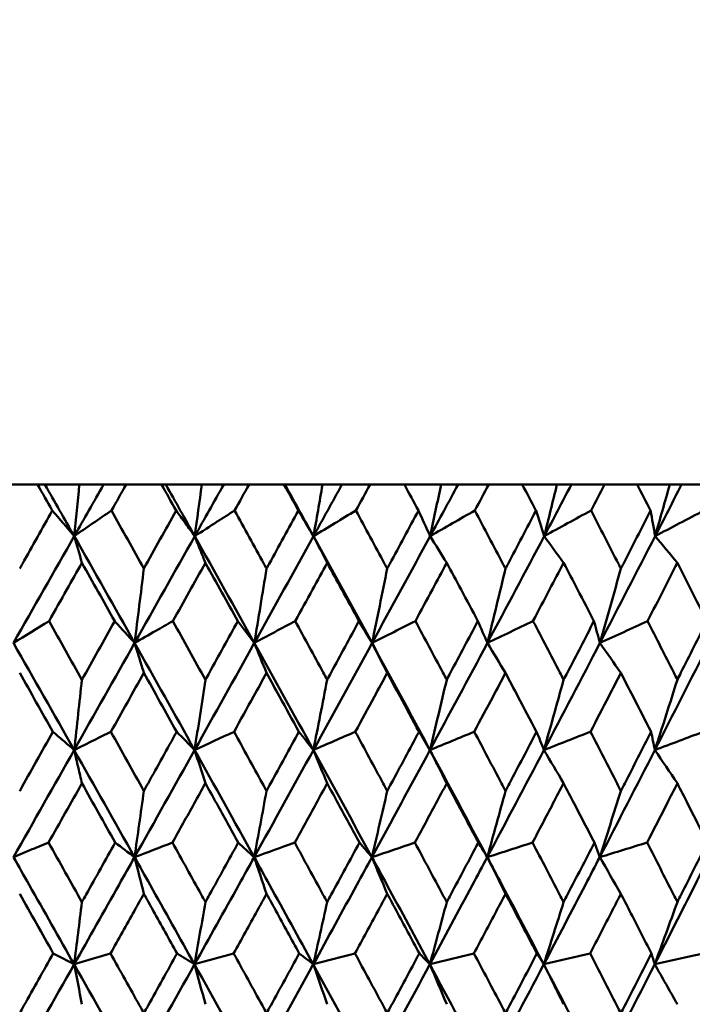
# Model space of a CAD drawing. Header units: millimetres. Extents: x 123 to 2417, y 726 to 3130.
# Tile 171 of 244: x 1428.55 to 1435.27, y 811.12 to 820.96. Entities that reach past the tile are written whole.
import ezdxf

# ---------------------------------------------------------------- set-up
doc = ezdxf.new("R2010")
doc.units = ezdxf.units.MM
doc.header["$LTSCALE"] = 12
doc.layers.add('Widoczne (ISO)', color=7, linetype='Continuous', lineweight=50)

msp = doc.modelspace()

# ---------------------------------------------------------------- linework, layer by layer
at = {"layer": 'Widoczne (ISO)'}
for p, q in [((1428.724, 816.3166), (1428.3662, 816.3166)), ((1428.724, 816.3166), (1428.7981, 816.3166)), ((1428.7981, 816.3166), (1429.1412, 816.3166)), ((1429.1412, 816.3166), (1429.3834, 816.3166)), ((1429.3834, 816.3166), (1429.6089, 816.3166)), ((1429.9631, 816.3166), (1429.6089, 816.3166)), ((1429.9631, 816.3166), (1430.0056, 816.3166)), ((1430.0056, 816.3166), (1430.3651, 816.3166)), ((1430.3651, 816.3166), (1430.584, 816.3166)), ((1430.584, 816.3166), (1430.8375, 816.3166)), ((1431.1868, 816.3166), (1430.8375, 816.3166)), ((1431.1868, 816.3166), (1431.1974, 816.3166)), ((1431.1974, 816.3166), (1431.5719, 816.3166)), ((1431.5719, 816.3166), (1431.7665, 816.3166)), ((1431.7665, 816.3166), (1432.0471, 816.3166)), ((1432.3901, 816.3166), (1432.0471, 816.3166)), ((1432.3901, 816.3166), (1432.7569, 816.3166)), ((1432.7569, 816.3166), (1432.9265, 816.3166)), ((1432.9265, 816.3166), (1433.2331, 816.3166)), ((1433.5684, 816.3166), (1433.2331, 816.3166)), ((1433.5684, 816.3166), (1433.9153, 816.3166)), ((1433.9153, 816.3166), (1434.0593, 816.3166)), ((1434.0593, 816.3166), (1434.3906, 816.3166)), ((1434.7169, 816.3166), (1434.3906, 816.3166)), ((1434.7169, 816.3166), (1435.0427, 816.3166)), ((1435.0427, 816.3166), (1435.1605, 816.3166)), ((1435.1605, 816.3166), (1435.5152, 816.3166))]:
    msp.add_line(p, q, dxfattribs=at)
msp.add_circle((1426.0385, 776.3166), 50, dxfattribs=at)
for points, knots in [([(1428.8711, 816.0573), (1428.8708, 816.0578), (1428.8705, 816.0584), (1428.8215, 816.1448), (1428.7728, 816.2307), (1428.724, 816.3166)], [0.02951568, 0.02951568, 0.02951568, 0.02951568, 0.02969929, 0.02969929, 0.05939589, 0.05939589, 0.05939589, 0.05939589]), ([(1429.6089, 816.3166), (1429.5604, 816.2307), (1429.512, 816.1448), (1429.4632, 816.0584), (1429.4629, 816.0578), (1429.4626, 816.0573)], [0, 0, 0, 0, 0.02969567, 0.02969567, 0.02988021, 0.02988021, 0.02988021, 0.02988021]), ([(1431.3302, 816.0573), (1431.3299, 816.0578), (1431.3296, 816.0584), (1431.2819, 816.1448), (1431.2344, 816.2307), (1431.1868, 816.3166)], [0.02951568, 0.02951568, 0.02951568, 0.02951568, 0.02969929, 0.02969929, 0.05939589, 0.05939589, 0.05939589, 0.05939589]), ([(1432.0471, 816.3166), (1432.0002, 816.2307), (1431.9532, 816.1448), (1431.9059, 816.0584), (1431.9056, 816.0578), (1431.9053, 816.0573)], [0, 0, 0, 0, 0.02969567, 0.02969567, 0.02988021, 0.02988021, 0.02988021, 0.02988021]), ([(1432.5308, 816.0573), (1432.5305, 816.0578), (1432.5302, 816.0584), (1432.4834, 816.1448), (1432.4368, 816.2307), (1432.3901, 816.3166)], [0.02951568, 0.02951568, 0.02951568, 0.02951568, 0.02969929, 0.02969929, 0.05939589, 0.05939589, 0.05939589, 0.05939589]), ([(1433.2331, 816.3166), (1433.1871, 816.2307), (1433.1412, 816.1448), (1433.0949, 816.0584), (1433.0946, 816.0578), (1433.0943, 816.0573)], [0, 0, 0, 0, 0.02969567, 0.02969567, 0.02988021, 0.02988021, 0.02988021, 0.02988021]), ([(1433.7058, 816.0573), (1433.7055, 816.0578), (1433.7052, 816.0584), (1433.6595, 816.1448), (1433.614, 816.2307), (1433.5684, 816.3166)], [0.02951568, 0.02951568, 0.02951568, 0.02951568, 0.02969929, 0.02969929, 0.05939589, 0.05939589, 0.05939589, 0.05939589]), ([(1434.3906, 816.3166), (1434.3459, 816.2307), (1434.3011, 816.1448), (1434.256, 816.0584), (1434.2557, 816.0578), (1434.2554, 816.0573)], [0, 0, 0, 0, 0.02969567, 0.02969567, 0.02988021, 0.02988021, 0.02988021, 0.02988021]), ([(1434.8505, 816.0573), (1434.8502, 816.0578), (1434.85, 816.0584), (1434.8055, 816.1448), (1434.7613, 816.2307), (1434.7169, 816.3166)], [0.02951568, 0.02951568, 0.02951568, 0.02951568, 0.02969929, 0.02969929, 0.05939589, 0.05939589, 0.05939589, 0.05939589]), ([(1428.5452, 815.4763), (1428.5543, 815.4925), (1428.5634, 815.5087), (1428.6721, 815.7024), (1428.7717, 815.8799), (1428.8711, 816.0573)], [0.0853813, 0.0853813, 0.0853813, 0.0853813, 0.09097809, 0.09097809, 0.15214536, 0.15214536, 0.15214536, 0.15214536]), ([(1430.2949, 815.8011), (1430.2637, 815.8441), (1430.2325, 815.8871), (1430.1704, 815.9725), (1430.1395, 816.0149), (1430.1087, 816.0573)], [-0.06289134, -0.06289134, -0.06289134, -0.06289134, -0.03140156, -0.03140156, -0.00032176, -0.00032176, -0.00032176, -0.00032176]), ([(1430.2949, 815.8011), (1430.37, 815.8494), (1430.445, 815.8977), (1430.5778, 815.9831), (1430.6355, 816.0202), (1430.6931, 816.0573)], [-0.07066517, -0.07066517, -0.07066517, -0.07066517, -0.03527183, -0.03527183, -0.00809562, -0.00809562, -0.00809562, -0.00809562]), ([(1430.6931, 816.0573), (1430.7908, 815.88), (1430.8882, 815.7026), (1430.9944, 815.509), (1431.0034, 815.4926), (1431.0123, 815.4763)], [0.0297954, 0.0297954, 0.0297954, 0.0297954, 0.09092493, 0.09092493, 0.09655955, 0.09655955, 0.09655955, 0.09655955]), ([(1431.0123, 815.4763), (1431.0212, 815.4925), (1431.0301, 815.5087), (1431.1362, 815.7024), (1431.2333, 815.8799), (1431.3302, 816.0573)], [0.0853813, 0.0853813, 0.0853813, 0.0853813, 0.09097809, 0.09097809, 0.15214536, 0.15214536, 0.15214536, 0.15214536]), ([(1431.9053, 816.0573), (1432.0013, 815.88), (1432.097, 815.7026), (1432.2013, 815.509), (1432.2101, 815.4926), (1432.2189, 815.4763)], [0.0297954, 0.0297954, 0.0297954, 0.0297954, 0.09092493, 0.09092493, 0.09655955, 0.09655955, 0.09655955, 0.09655955]), ([(1432.2189, 815.4763), (1432.2276, 815.4925), (1432.2363, 815.5087), (1432.3405, 815.7024), (1432.4358, 815.8799), (1432.5308, 816.0573)], [0.0853813, 0.0853813, 0.0853813, 0.0853813, 0.09097809, 0.09097809, 0.15214536, 0.15214536, 0.15214536, 0.15214536]), ([(1433.0943, 816.0573), (1433.1882, 815.88), (1433.2819, 815.7026), (1433.3838, 815.509), (1433.3924, 815.4926), (1433.401, 815.4763)], [0.0297954, 0.0297954, 0.0297954, 0.0297954, 0.09092493, 0.09092493, 0.09655955, 0.09655955, 0.09655955, 0.09655955]), ([(1433.401, 815.4763), (1433.4096, 815.4925), (1433.4181, 815.5087), (1433.5199, 815.7024), (1433.613, 815.8799), (1433.7058, 816.0573)], [0.0853813, 0.0853813, 0.0853813, 0.0853813, 0.09097809, 0.09097809, 0.15214536, 0.15214536, 0.15214536, 0.15214536]), ([(1434.2554, 816.0573), (1434.347, 815.88), (1434.4382, 815.7026), (1434.5374, 815.509), (1434.5458, 815.4926), (1434.5541, 815.4763)], [0.0297954, 0.0297954, 0.0297954, 0.0297954, 0.09092493, 0.09092493, 0.09655955, 0.09655955, 0.09655955, 0.09655955]), ([(1434.5541, 815.4763), (1434.5624, 815.4925), (1434.5707, 815.5087), (1434.6698, 815.7024), (1434.7603, 815.8799), (1434.8505, 816.0573)], [0.0853813, 0.0853813, 0.0853813, 0.0853813, 0.09097809, 0.09097809, 0.15214536, 0.15214536, 0.15214536, 0.15214536]), ([(1430.4014, 815.534), (1430.3858, 815.5732), (1430.3701, 815.6125), (1430.3346, 815.7015), (1430.3148, 815.7514), (1430.2949, 815.8011)], [-0.0556581, -0.0556581, -0.0556581, -0.0556581, -0.0311485, -0.0311485, 0, 0, 0, 0]), ([(1429.1672, 815.534), (1429.117, 815.4451), (1429.0668, 815.3562), (1428.9573, 815.1624), (1428.8981, 815.0575), (1428.8388, 814.9526)], [0.03078053, 0.03078053, 0.03078053, 0.03078053, 0.06149921, 0.06149921, 0.09773041, 0.09773041, 0.09773041, 0.09773041]), ([(1430.7249, 814.9526), (1430.619, 815.1435), (1430.5128, 815.3343), (1430.4047, 815.528), (1430.4031, 815.531), (1430.4014, 815.534)], [0.02528154, 0.02528154, 0.02528154, 0.02528154, 0.09120217, 0.09120217, 0.09223068, 0.09223068, 0.09223068, 0.09223068]), ([(1431.6184, 815.534), (1431.5695, 815.4451), (1431.5207, 815.3562), (1431.4141, 815.1624), (1431.3564, 815.0575), (1431.2987, 814.9526)], [0.03078053, 0.03078053, 0.03078053, 0.03078053, 0.06149921, 0.06149921, 0.09773041, 0.09773041, 0.09773041, 0.09773041]), ([(1431.9365, 814.9526), (1431.8793, 815.0575), (1431.822, 815.1624), (1431.7159, 815.3561), (1431.6672, 815.445), (1431.6184, 815.534)], [0.02528165, 0.02528165, 0.02528165, 0.02528165, 0.06150593, 0.06150593, 0.09223152, 0.09223152, 0.09223152, 0.09223152]), ([(1432.8133, 815.534), (1432.7655, 815.4451), (1432.7176, 815.3562), (1432.6131, 815.1624), (1432.5565, 815.0575), (1432.4999, 814.9526)], [0.03078053, 0.03078053, 0.03078053, 0.03078053, 0.06149921, 0.06149921, 0.09773041, 0.09773041, 0.09773041, 0.09773041]), ([(1433.1248, 814.9526), (1433.0689, 815.0575), (1433.0128, 815.1624), (1432.9089, 815.3561), (1432.8611, 815.445), (1432.8133, 815.534)], [0.02528165, 0.02528165, 0.02528165, 0.02528165, 0.06150593, 0.06150593, 0.09223152, 0.09223152, 0.09223152, 0.09223152]), ([(1433.9815, 815.534), (1433.9348, 815.4451), (1433.8881, 815.3562), (1433.7862, 815.1624), (1433.7309, 815.0575), (1433.6756, 814.9526)], [0.03078053, 0.03078053, 0.03078053, 0.03078053, 0.06149921, 0.06149921, 0.09773041, 0.09773041, 0.09773041, 0.09773041]), ([(1434.2852, 814.9526), (1434.2307, 815.0575), (1434.176, 815.1624), (1434.0747, 815.3561), (1434.0281, 815.445), (1433.9815, 815.534)], [0.02528165, 0.02528165, 0.02528165, 0.02528165, 0.06150593, 0.06150593, 0.09223152, 0.09223152, 0.09223152, 0.09223152]), ([(1435.1183, 815.534), (1435.0731, 815.4451), (1435.0277, 815.3562), (1434.9287, 815.1624), (1434.875, 815.0575), (1434.8212, 814.9526)], [0.03078053, 0.03078053, 0.03078053, 0.03078053, 0.06149921, 0.06149921, 0.09773041, 0.09773041, 0.09773041, 0.09773041]), ([(1435.413, 814.9526), (1435.3601, 815.0575), (1435.3071, 815.1624), (1435.2088, 815.3561), (1435.1636, 815.445), (1435.1183, 815.534)], [0.02528165, 0.02528165, 0.02528165, 0.02528165, 0.06150593, 0.06150593, 0.09223152, 0.09223152, 0.09223152, 0.09223152]), ([(1429.7862, 815.4763), (1429.771, 815.3532), (1429.7559, 815.2303), (1429.7252, 814.9826), (1429.7097, 814.8578), (1429.6941, 814.7331)], [-0.08909239, -0.08909239, -0.08909239, -0.08909239, -0.04495847, -0.04495847, 0, 0, 0, 0]), ([(1429.6941, 814.7331), (1429.66, 814.7707), (1429.6259, 814.8083), (1429.5594, 814.8815), (1429.5271, 814.9171), (1429.4948, 814.9526)], [-0.06289983, -0.06289983, -0.06289983, -0.06289983, -0.03141621, -0.03141621, -0.00164488, -0.00164488, -0.00164488, -0.00164488]), ([(1429.6941, 814.7331), (1429.765, 814.7738), (1429.8358, 814.8144), (1429.9634, 814.8876), (1430.02, 814.9201), (1430.0767, 814.9526)], [-0.06801633, -0.06801633, -0.06801633, -0.06801633, -0.03396638, -0.03396638, -0.0067614, -0.0067614, -0.0067614, -0.0067614]), ([(1430.4014, 814.3653), (1430.4147, 814.3894), (1430.4281, 814.4136), (1430.5361, 814.6094), (1430.6306, 814.781), (1430.7249, 814.9526)], [0.0806421, 0.0806421, 0.0806421, 0.0806421, 0.08897282, 0.08897282, 0.14811965, 0.14811965, 0.14811965, 0.14811965]), ([(1431.2987, 814.9526), (1431.3922, 814.7811), (1431.4856, 814.6096), (1431.592, 814.4138), (1431.6052, 814.3895), (1431.6184, 814.3653)], [0.02983351, 0.02983351, 0.02983351, 0.02983351, 0.0889495, 0.0889495, 0.09731113, 0.09731113, 0.09731113, 0.09731113]), ([(1431.6184, 814.3653), (1431.6315, 814.3894), (1431.6446, 814.4136), (1431.7508, 814.6094), (1431.8438, 814.781), (1431.9365, 814.9526)], [0.0806421, 0.0806421, 0.0806421, 0.0806421, 0.08897282, 0.08897282, 0.14811965, 0.14811965, 0.14811965, 0.14811965]), ([(1432.4999, 814.9526), (1432.5917, 814.7811), (1432.6832, 814.6096), (1432.7875, 814.4138), (1432.8004, 814.3895), (1432.8133, 814.3653)], [0.02983351, 0.02983351, 0.02983351, 0.02983351, 0.0889495, 0.0889495, 0.09731113, 0.09731113, 0.09731113, 0.09731113]), ([(1432.8133, 814.3653), (1432.8262, 814.3894), (1432.839, 814.4136), (1432.9431, 814.6094), (1433.0341, 814.781), (1433.1248, 814.9526)], [0.0806421, 0.0806421, 0.0806421, 0.0806421, 0.08897282, 0.08897282, 0.14811965, 0.14811965, 0.14811965, 0.14811965]), ([(1433.6756, 814.9526), (1433.7652, 814.7811), (1433.8546, 814.6096), (1433.9563, 814.4138), (1433.9689, 814.3895), (1433.9815, 814.3653)], [0.02983351, 0.02983351, 0.02983351, 0.02983351, 0.0889495, 0.0889495, 0.09731113, 0.09731113, 0.09731113, 0.09731113]), ([(1433.9815, 814.3653), (1433.994, 814.3894), (1434.0066, 814.4136), (1434.1081, 814.6094), (1434.1968, 814.781), (1434.2852, 814.9526)], [0.0806421, 0.0806421, 0.0806421, 0.0806421, 0.08897282, 0.08897282, 0.14811965, 0.14811965, 0.14811965, 0.14811965]), ([(1434.8212, 814.9526), (1434.9083, 814.7811), (1434.9952, 814.6096), (1435.0939, 814.4138), (1435.1061, 814.3895), (1435.1183, 814.3653)], [0.02983351, 0.02983351, 0.02983351, 0.02983351, 0.0889495, 0.0889495, 0.09731113, 0.09731113, 0.09731113, 0.09731113]), ([(1435.1183, 814.3653), (1435.1305, 814.3894), (1435.1427, 814.4136), (1435.2412, 814.6094), (1435.3273, 814.781), (1435.413, 814.9526)], [0.0806421, 0.0806421, 0.0806421, 0.0806421, 0.08897282, 0.08897282, 0.14811965, 0.14811965, 0.14811965, 0.14811965]), ([(1429.7862, 814.4336), (1429.7724, 814.4786), (1429.7586, 814.5235), (1429.7279, 814.6233), (1429.711, 814.6782), (1429.6941, 814.7331)], [-0.05754451, -0.05754451, -0.05754451, -0.05754451, -0.03165624, -0.03165624, 0, 0, 0, 0]), ([(1431.0123, 814.4336), (1430.969, 814.3551), (1430.9256, 814.2767), (1430.8173, 814.0809), (1430.7524, 813.9635), (1430.6873, 813.8461)], [0.03448054, 0.03448054, 0.03448054, 0.03448054, 0.06157222, 0.06157222, 0.10209717, 0.10209717, 0.10209717, 0.10209717]), ([(1431.3359, 813.8461), (1431.2715, 813.9635), (1431.2069, 814.0808), (1431.099, 814.2766), (1431.0557, 814.3551), (1431.0123, 814.4336)], [0.02104899, 0.02104899, 0.02104899, 0.02104899, 0.0615671, 0.0615671, 0.08866561, 0.08866561, 0.08866561, 0.08866561]), ([(1432.2189, 814.4336), (1432.1763, 814.3551), (1432.1337, 814.2767), (1432.0274, 814.0809), (1431.9635, 813.9635), (1431.8996, 813.8461)], [0.03448054, 0.03448054, 0.03448054, 0.03448054, 0.06157222, 0.06157222, 0.10209717, 0.10209717, 0.10209717, 0.10209717]), ([(1432.5364, 813.8461), (1432.4732, 813.9635), (1432.4099, 814.0808), (1432.3039, 814.2766), (1432.2614, 814.3551), (1432.2189, 814.4336)], [0.02104899, 0.02104899, 0.02104899, 0.02104899, 0.0615671, 0.0615671, 0.08866561, 0.08866561, 0.08866561, 0.08866561]), ([(1433.401, 814.4336), (1433.3594, 814.3551), (1433.3178, 814.2767), (1433.2137, 814.0809), (1433.1513, 813.9635), (1433.0887, 813.8461)], [0.03448054, 0.03448054, 0.03448054, 0.03448054, 0.06157222, 0.06157222, 0.10209717, 0.10209717, 0.10209717, 0.10209717]), ([(1433.7113, 813.8461), (1433.6496, 813.9635), (1433.5877, 814.0808), (1433.4842, 814.2766), (1433.4426, 814.3551), (1433.401, 814.4336)], [0.02104899, 0.02104899, 0.02104899, 0.02104899, 0.0615671, 0.0615671, 0.08866561, 0.08866561, 0.08866561, 0.08866561]), ([(1434.5541, 814.4336), (1434.5136, 814.3551), (1434.4731, 814.2767), (1434.3718, 814.0809), (1434.3109, 813.9635), (1434.25, 813.8461)], [0.03448054, 0.03448054, 0.03448054, 0.03448054, 0.06157222, 0.06157222, 0.10209717, 0.10209717, 0.10209717, 0.10209717]), ([(1434.8559, 813.8461), (1434.7959, 813.9635), (1434.7357, 814.0808), (1434.635, 814.2766), (1434.5946, 814.3551), (1434.5541, 814.4336)], [0.02104899, 0.02104899, 0.02104899, 0.02104899, 0.0615671, 0.0615671, 0.08866561, 0.08866561, 0.08866561, 0.08866561]), ([(1429.1672, 814.3653), (1429.1548, 814.2516), (1429.1424, 814.1381), (1429.1166, 813.9041), (1429.1033, 813.7836), (1429.0899, 813.6632)], [-0.08584009, -0.08584009, -0.08584009, -0.08584009, -0.0442602, -0.0442602, 0, 0, 0, 0]), ([(1429.0899, 813.6632), (1429.0527, 813.6952), (1429.0155, 813.7272), (1428.9445, 813.7882), (1428.9108, 813.8171), (1428.877, 813.8461)], [-0.06302893, -0.06302893, -0.06302893, -0.06302893, -0.03149009, -0.03149009, -0.00290552, -0.00290552, -0.00290552, -0.00290552]), ([(1429.0899, 813.6632), (1429.1567, 813.6965), (1429.2235, 813.7298), (1429.3458, 813.7908), (1429.4012, 813.8185), (1429.4567, 813.8461)], [-0.06563164, -0.06563164, -0.06563164, -0.06563164, -0.03278858, -0.03278858, -0.00550824, -0.00550824, -0.00550824, -0.00550824]), ([(1429.7862, 813.2538), (1429.8001, 813.279), (1429.8141, 813.3042), (1429.9237, 813.5016), (1430.0192, 813.6739), (1430.1145, 813.8461)], [0.07597559, 0.07597559, 0.07597559, 0.07597559, 0.08464777, 0.08464777, 0.14401425, 0.14401425, 0.14401425, 0.14401425]), ([(1430.6873, 813.8461), (1430.782, 813.6739), (1430.8765, 813.5017), (1430.9847, 813.3043), (1430.9985, 813.2791), (1431.0123, 813.2538)], [0.02530969, 0.02530969, 0.02530969, 0.02530969, 0.08465152, 0.08465152, 0.09334823, 0.09334823, 0.09334823, 0.09334823]), ([(1431.0123, 813.2538), (1431.0261, 813.279), (1431.0399, 813.3042), (1431.1479, 813.5016), (1431.242, 813.6739), (1431.3359, 813.8461)], [0.07597559, 0.07597559, 0.07597559, 0.07597559, 0.08464777, 0.08464777, 0.14401425, 0.14401425, 0.14401425, 0.14401425]), ([(1431.8996, 813.8461), (1431.9926, 813.6739), (1432.0855, 813.5017), (1432.1917, 813.3043), (1432.2053, 813.2791), (1432.2189, 813.2538)], [0.02530969, 0.02530969, 0.02530969, 0.02530969, 0.08465152, 0.08465152, 0.09334823, 0.09334823, 0.09334823, 0.09334823]), ([(1432.2189, 813.2538), (1432.2324, 813.279), (1432.2459, 813.3042), (1432.352, 813.5016), (1432.4443, 813.6739), (1432.5364, 813.8461)], [0.07597559, 0.07597559, 0.07597559, 0.07597559, 0.08464777, 0.08464777, 0.14401425, 0.14401425, 0.14401425, 0.14401425]), ([(1433.0887, 813.8461), (1433.1798, 813.6739), (1433.2706, 813.5017), (1433.3745, 813.3043), (1433.3878, 813.2791), (1433.401, 813.2538)], [0.02530969, 0.02530969, 0.02530969, 0.02530969, 0.08465152, 0.08465152, 0.09334823, 0.09334823, 0.09334823, 0.09334823]), ([(1433.401, 813.2538), (1433.4143, 813.279), (1433.4275, 813.3042), (1433.5312, 813.5016), (1433.6214, 813.6739), (1433.7113, 813.8461)], [0.07597559, 0.07597559, 0.07597559, 0.07597559, 0.08464777, 0.08464777, 0.14401425, 0.14401425, 0.14401425, 0.14401425]), ([(1434.25, 813.8461), (1434.3387, 813.6739), (1434.4272, 813.5017), (1434.5283, 813.3043), (1434.5412, 813.2791), (1434.5541, 813.2538)], [0.02530969, 0.02530969, 0.02530969, 0.02530969, 0.08465152, 0.08465152, 0.09334823, 0.09334823, 0.09334823, 0.09334823]), ([(1434.5541, 813.2538), (1434.567, 813.279), (1434.5799, 813.3042), (1434.6808, 813.5016), (1434.7685, 813.6739), (1434.8559, 813.8461)], [0.07597559, 0.07597559, 0.07597559, 0.07597559, 0.08464777, 0.08464777, 0.14401425, 0.14401425, 0.14401425, 0.14401425]), ([(1429.1672, 813.3308), (1429.1554, 813.3818), (1429.1436, 813.4327), (1429.1178, 813.5435), (1429.1039, 813.6034), (1429.0899, 813.6632)], [-0.05953933, -0.05953933, -0.05953933, -0.05953933, -0.03219286, -0.03219286, 0, 0, 0, 0]), ([(1430.4014, 813.3308), (1430.3638, 813.2632), (1430.3262, 813.1955), (1430.2164, 812.9981), (1430.1442, 812.8684), (1430.0719, 812.7387)], [0.03825175, 0.03825175, 0.03825175, 0.03825175, 0.06160817, 0.06160817, 0.10638617, 0.10638617, 0.10638617, 0.10638617]), ([(1430.7297, 812.7387), (1430.6579, 812.8684), (1430.5861, 812.9981), (1430.4766, 813.1955), (1430.439, 813.2632), (1430.4014, 813.3308)], [0.01681985, 0.01681985, 0.01681985, 0.01681985, 0.06159108, 0.06159108, 0.08495433, 0.08495433, 0.08495433, 0.08495433]), ([(1431.6184, 813.3308), (1431.5814, 813.2632), (1431.5443, 813.1955), (1431.4363, 812.9981), (1431.3652, 812.8684), (1431.2939, 812.7387)], [0.03825175, 0.03825175, 0.03825175, 0.03825175, 0.06160817, 0.06160817, 0.10638617, 0.10638617, 0.10638617, 0.10638617]), ([(1431.9412, 812.7387), (1431.8707, 812.8684), (1431.8, 812.9981), (1431.6923, 813.1955), (1431.6554, 813.2632), (1431.6184, 813.3308)], [0.01681985, 0.01681985, 0.01681985, 0.01681985, 0.06159108, 0.06159108, 0.08495433, 0.08495433, 0.08495433, 0.08495433]), ([(1432.8133, 813.3308), (1432.7771, 813.2632), (1432.7408, 813.1955), (1432.6348, 812.9981), (1432.5651, 812.8684), (1432.4952, 812.7387)], [0.03825175, 0.03825175, 0.03825175, 0.03825175, 0.06160817, 0.06160817, 0.10638617, 0.10638617, 0.10638617, 0.10638617]), ([(1433.1294, 812.7387), (1433.0604, 812.8684), (1432.9912, 812.9981), (1432.8858, 813.1955), (1432.8495, 813.2632), (1432.8133, 813.3308)], [0.01681985, 0.01681985, 0.01681985, 0.01681985, 0.06159108, 0.06159108, 0.08495433, 0.08495433, 0.08495433, 0.08495433]), ([(1433.9815, 813.3308), (1433.9461, 813.2632), (1433.9107, 813.1955), (1433.8074, 812.9981), (1433.7393, 812.8684), (1433.6711, 812.7387)], [0.03825175, 0.03825175, 0.03825175, 0.03825175, 0.06160817, 0.06160817, 0.10638617, 0.10638617, 0.10638617, 0.10638617]), ([(1434.2897, 812.7387), (1434.2224, 812.8684), (1434.155, 812.9981), (1434.0522, 813.1955), (1434.0169, 813.2632), (1433.9815, 813.3308)], [0.01681985, 0.01681985, 0.01681985, 0.01681985, 0.06159108, 0.06159108, 0.08495433, 0.08495433, 0.08495433, 0.08495433]), ([(1435.1183, 813.3308), (1435.084, 813.2632), (1435.0497, 813.1955), (1434.9493, 812.9981), (1434.8831, 812.8684), (1434.8168, 812.7387)], [0.03825175, 0.03825175, 0.03825175, 0.03825175, 0.06160817, 0.06160817, 0.10638617, 0.10638617, 0.10638617, 0.10638617]), ([(1435.4173, 812.7387), (1435.3521, 812.8684), (1435.2868, 812.9981), (1435.187, 813.1955), (1435.1527, 813.2632), (1435.1183, 813.3308)], [0.01681985, 0.01681985, 0.01681985, 0.01681985, 0.06159108, 0.06159108, 0.08495433, 0.08495433, 0.08495433, 0.08495433]), ([(1428.483, 812.5925), (1428.5458, 812.6186), (1428.6086, 812.6448), (1428.7255, 812.6935), (1428.7797, 812.7161), (1428.8339, 812.7387)], [-0.06350836, -0.06350836, -0.06350836, -0.06350836, -0.03173776, -0.03173776, -0.00432334, -0.00432334, -0.00432334, -0.00432334]), ([(1429.1672, 812.1429), (1429.1815, 812.1684), (1429.1958, 812.1939), (1429.3067, 812.3925), (1429.4032, 812.5656), (1429.4996, 812.7387)], [0.07138254, 0.07138254, 0.07138254, 0.07138254, 0.08018544, 0.08018544, 0.13983561, 0.13983561, 0.13983561, 0.13983561]), ([(1430.0719, 812.7387), (1430.1677, 812.5657), (1430.2634, 812.3926), (1430.3731, 812.194), (1430.3873, 812.1685), (1430.4014, 812.1429)], [0.02053386, 0.02053386, 0.02053386, 0.02053386, 0.08016461, 0.08016461, 0.08898694, 0.08898694, 0.08898694, 0.08898694]), ([(1430.4014, 812.1429), (1430.4155, 812.1684), (1430.4296, 812.1939), (1430.5392, 812.3925), (1430.6345, 812.5656), (1430.7297, 812.7387)], [0.07138254, 0.07138254, 0.07138254, 0.07138254, 0.08018544, 0.08018544, 0.13983561, 0.13983561, 0.13983561, 0.13983561]), ([(1431.2939, 812.7387), (1431.3883, 812.5657), (1431.4826, 812.3926), (1431.5905, 812.194), (1431.6044, 812.1685), (1431.6184, 812.1429)], [0.02053386, 0.02053386, 0.02053386, 0.02053386, 0.08016461, 0.08016461, 0.08898694, 0.08898694, 0.08898694, 0.08898694]), ([(1431.6184, 812.1429), (1431.6322, 812.1684), (1431.6461, 812.1939), (1431.7539, 812.3925), (1431.8477, 812.5656), (1431.9412, 812.7387)], [0.07138254, 0.07138254, 0.07138254, 0.07138254, 0.08018544, 0.08018544, 0.13983561, 0.13983561, 0.13983561, 0.13983561]), ([(1432.4952, 812.7387), (1432.5879, 812.5657), (1432.6802, 812.3926), (1432.786, 812.194), (1432.7997, 812.1685), (1432.8133, 812.1429)], [0.02053386, 0.02053386, 0.02053386, 0.02053386, 0.08016461, 0.08016461, 0.08898694, 0.08898694, 0.08898694, 0.08898694]), ([(1432.8133, 812.1429), (1432.8269, 812.1684), (1432.8405, 812.1939), (1432.9461, 812.3925), (1433.0379, 812.5656), (1433.1294, 812.7387)], [0.07138254, 0.07138254, 0.07138254, 0.07138254, 0.08018544, 0.08018544, 0.13983561, 0.13983561, 0.13983561, 0.13983561]), ([(1433.6711, 812.7387), (1433.7615, 812.5657), (1433.8517, 812.3926), (1433.9549, 812.194), (1433.9682, 812.1685), (1433.9815, 812.1429)], [0.02053386, 0.02053386, 0.02053386, 0.02053386, 0.08016461, 0.08016461, 0.08898694, 0.08898694, 0.08898694, 0.08898694]), ([(1433.9815, 812.1429), (1433.9948, 812.1684), (1434.008, 812.1939), (1434.111, 812.3925), (1434.2005, 812.5656), (1434.2897, 812.7387)], [0.07138254, 0.07138254, 0.07138254, 0.07138254, 0.08018544, 0.08018544, 0.13983561, 0.13983561, 0.13983561, 0.13983561]), ([(1434.8168, 812.7387), (1434.9047, 812.5657), (1434.9923, 812.3926), (1435.0925, 812.194), (1435.1054, 812.1685), (1435.1183, 812.1429)], [0.02053386, 0.02053386, 0.02053386, 0.02053386, 0.08016461, 0.08016461, 0.08898694, 0.08898694, 0.08898694, 0.08898694]), ([(1435.1183, 812.1429), (1435.1312, 812.1684), (1435.1441, 812.1939), (1435.2441, 812.3925), (1435.3309, 812.5656), (1435.4173, 812.7387)], [0.07138254, 0.07138254, 0.07138254, 0.07138254, 0.08018544, 0.08018544, 0.13983561, 0.13983561, 0.13983561, 0.13983561]), ([(1429.0893, 811.5216), (1428.9396, 811.7867), (1428.7896, 812.0516), (1428.5874, 812.4085), (1428.5352, 812.5005), (1428.483, 812.5925)], [0.3692784, 0.3692784, 0.3692784, 0.3692784, 0.4608442, 0.4608442, 0.492629, 0.492629, 0.492629, 0.492629]), ([(1429.0893, 811.5216), (1429.2392, 811.7867), (1429.3887, 812.0516), (1429.5897, 812.4085), (1429.6415, 812.5005), (1429.6932, 812.5925)], [0.3692784, 0.3692784, 0.3692784, 0.3692784, 0.4608442, 0.4608442, 0.492629, 0.492629, 0.492629, 0.492629]), ([(1430.2928, 811.5216), (1430.1449, 811.7867), (1429.9966, 812.0516), (1429.7965, 812.4085), (1429.7449, 812.5005), (1429.6932, 812.5925)], [0.3692784, 0.3692784, 0.3692784, 0.3692784, 0.4608442, 0.4608442, 0.492629, 0.492629, 0.492629, 0.492629]), ([(1430.2928, 811.5216), (1430.4409, 811.7867), (1430.5886, 812.0516), (1430.7869, 812.4085), (1430.8379, 812.5005), (1430.8889, 812.5925)], [0.3692784, 0.3692784, 0.3692784, 0.3692784, 0.4608442, 0.4608442, 0.492629, 0.492629, 0.492629, 0.492629]), ([(1431.4795, 811.5216), (1431.3339, 811.7867), (1431.1879, 812.0516), (1430.9907, 812.4085), (1430.9399, 812.5005), (1430.8889, 812.5925)], [0.3692784, 0.3692784, 0.3692784, 0.3692784, 0.4608442, 0.4608442, 0.492629, 0.492629, 0.492629, 0.492629]), ([(1431.4795, 811.5216), (1431.6252, 811.7867), (1431.7704, 812.0516), (1431.9653, 812.4085), (1432.0155, 812.5005), (1432.0656, 812.5925)], [0.3692784, 0.3692784, 0.3692784, 0.3692784, 0.4608442, 0.4608442, 0.492629, 0.492629, 0.492629, 0.492629]), ([(1432.6447, 811.5216), (1432.5021, 811.7867), (1432.359, 812.0516), (1432.1655, 812.4085), (1432.1156, 812.5005), (1432.0656, 812.5925)], [0.3692784, 0.3692784, 0.3692784, 0.3692784, 0.4608442, 0.4608442, 0.492629, 0.492629, 0.492629, 0.492629]), ([(1432.6447, 811.5216), (1432.7875, 811.7867), (1432.9297, 812.0516), (1433.1203, 812.4085), (1433.1694, 812.5005), (1433.2184, 812.5925)], [0.3692784, 0.3692784, 0.3692784, 0.3692784, 0.4608442, 0.4608442, 0.492629, 0.492629, 0.492629, 0.492629]), ([(1433.7838, 811.5216), (1433.6447, 811.7867), (1433.505, 812.0516), (1433.316, 812.4085), (1433.2672, 812.5005), (1433.2184, 812.5925)], [0.3692784, 0.3692784, 0.3692784, 0.3692784, 0.4608442, 0.4608442, 0.492629, 0.492629, 0.492629, 0.492629]), ([(1433.7838, 811.5216), (1433.9231, 811.7867), (1434.0617, 812.0516), (1434.2474, 812.4085), (1434.2952, 812.5005), (1434.3429, 812.5925)], [0.3692784, 0.3692784, 0.3692784, 0.3692784, 0.4608442, 0.4608442, 0.492629, 0.492629, 0.492629, 0.492629]), ([(1434.8923, 811.5216), (1435.0276, 811.7867), (1435.1621, 812.0516), (1435.3421, 812.4085), (1435.3884, 812.5005), (1435.4346, 812.5925)], [0.3692784, 0.3692784, 0.3692784, 0.3692784, 0.4608442, 0.4608442, 0.492629, 0.492629, 0.492629, 0.492629]), ([(1429.7862, 812.2267), (1429.7546, 812.1701), (1429.723, 812.1136), (1429.612, 811.9151), (1429.5325, 811.7731), (1429.4529, 811.6311)], [0.04208868, 0.04208868, 0.04208868, 0.04208868, 0.06158988, 0.06158988, 0.11059803, 0.11059803, 0.11059803, 0.11059803]), ([(1430.1183, 811.6311), (1430.0393, 811.7731), (1429.9601, 811.9151), (1429.8493, 812.1136), (1429.8177, 812.1701), (1429.7862, 812.2267)], [0.01259731, 0.01259731, 0.01259731, 0.01259731, 0.06159863, 0.06159863, 0.08110666, 0.08110666, 0.08110666, 0.08110666]), ([(1431.0123, 812.2267), (1430.9812, 812.1701), (1430.9501, 812.1136), (1430.8406, 811.9151), (1430.7621, 811.7731), (1430.6836, 811.6311)], [0.04208868, 0.04208868, 0.04208868, 0.04208868, 0.06158988, 0.06158988, 0.11059803, 0.11059803, 0.11059803, 0.11059803]), ([(1431.3397, 811.6311), (1431.2618, 811.7731), (1431.1838, 811.9151), (1431.0746, 812.1136), (1431.0435, 812.1701), (1431.0123, 812.2267)], [0.01259731, 0.01259731, 0.01259731, 0.01259731, 0.06159863, 0.06159863, 0.08110666, 0.08110666, 0.08110666, 0.08110666]), ([(1432.2189, 812.2267), (1432.1883, 812.1701), (1432.1577, 812.1136), (1432.0502, 811.9151), (1431.9731, 811.7731), (1431.8959, 811.6311)], [0.04208868, 0.04208868, 0.04208868, 0.04208868, 0.06158988, 0.06158988, 0.11059803, 0.11059803, 0.11059803, 0.11059803]), ([(1432.5401, 811.6311), (1432.4637, 811.7731), (1432.3872, 811.9151), (1432.28, 812.1136), (1432.2495, 812.1701), (1432.2189, 812.2267)], [0.01259731, 0.01259731, 0.01259731, 0.01259731, 0.06159863, 0.06159863, 0.08110666, 0.08110666, 0.08110666, 0.08110666]), ([(1433.401, 812.2267), (1433.3711, 812.1701), (1433.3412, 812.1136), (1433.2361, 811.9151), (1433.1606, 811.7731), (1433.0851, 811.6311)], [0.04208868, 0.04208868, 0.04208868, 0.04208868, 0.06158988, 0.06158988, 0.11059803, 0.11059803, 0.11059803, 0.11059803]), ([(1433.7149, 811.6311), (1433.6403, 811.7731), (1433.5656, 811.9151), (1433.4608, 812.1136), (1433.4309, 812.1701), (1433.401, 812.2267)], [0.01259731, 0.01259731, 0.01259731, 0.01259731, 0.06159863, 0.06159863, 0.08110666, 0.08110666, 0.08110666, 0.08110666]), ([(1434.5541, 812.2267), (1434.525, 812.1701), (1434.4959, 812.1136), (1434.3935, 811.9151), (1434.3201, 811.7731), (1434.2464, 811.6311)], [0.04208868, 0.04208868, 0.04208868, 0.04208868, 0.06158988, 0.06158988, 0.11059803, 0.11059803, 0.11059803, 0.11059803]), ([(1434.8594, 811.6311), (1434.7869, 811.7731), (1434.7142, 811.9151), (1434.6123, 812.1136), (1434.5832, 812.1701), (1434.5541, 812.2267)], [0.01259731, 0.01259731, 0.01259731, 0.01259731, 0.06159863, 0.06159863, 0.08110666, 0.08110666, 0.08110666, 0.08110666]), ([(1428.5452, 811.0331), (1428.5594, 811.0584), (1428.5736, 811.0837), (1428.6856, 811.283), (1428.7833, 811.4571), (1428.8809, 811.6311)], [0.06686277, 0.06686277, 0.06686277, 0.06686277, 0.07557848, 0.07557848, 0.13558897, 0.13558897, 0.13558897, 0.13558897]), ([(1429.4529, 811.6311), (1429.55, 811.4571), (1429.647, 811.2831), (1429.758, 811.0838), (1429.7721, 811.0584), (1429.7862, 811.0331)], [0.01556037, 0.01556037, 0.01556037, 0.01556037, 0.07555527, 0.07555527, 0.08428623, 0.08428623, 0.08428623, 0.08428623]), ([(1429.7862, 811.0331), (1429.8002, 811.0584), (1429.8143, 811.0837), (1429.9252, 811.283), (1430.0218, 811.4571), (1430.1183, 811.6311)], [0.06686277, 0.06686277, 0.06686277, 0.06686277, 0.07557848, 0.07557848, 0.13558897, 0.13558897, 0.13558897, 0.13558897]), ([(1430.6836, 811.6311), (1430.7794, 811.4571), (1430.8751, 811.2831), (1430.9845, 811.0838), (1430.9984, 811.0584), (1431.0123, 811.0331)], [0.01556037, 0.01556037, 0.01556037, 0.01556037, 0.07555527, 0.07555527, 0.08428623, 0.08428623, 0.08428623, 0.08428623]), ([(1431.0123, 811.0331), (1431.0262, 811.0584), (1431.0401, 811.0837), (1431.1494, 811.283), (1431.2446, 811.4571), (1431.3397, 811.6311)], [0.06686277, 0.06686277, 0.06686277, 0.06686277, 0.07557848, 0.07557848, 0.13558897, 0.13558897, 0.13558897, 0.13558897]), ([(1431.8959, 811.6311), (1431.9901, 811.4571), (1432.0841, 811.2831), (1432.1916, 811.0838), (1432.2052, 811.0584), (1432.2189, 811.0331)], [0.01556037, 0.01556037, 0.01556037, 0.01556037, 0.07555527, 0.07555527, 0.08428623, 0.08428623, 0.08428623, 0.08428623]), ([(1432.2189, 811.0331), (1432.2325, 811.0584), (1432.2461, 811.0837), (1432.3534, 811.283), (1432.4469, 811.4571), (1432.5401, 811.6311)], [0.06686277, 0.06686277, 0.06686277, 0.06686277, 0.07557848, 0.07557848, 0.13558897, 0.13558897, 0.13558897, 0.13558897]), ([(1433.0851, 811.6311), (1433.1773, 811.4571), (1433.2693, 811.2831), (1433.3743, 811.0838), (1433.3877, 811.0584), (1433.401, 811.0331)], [0.01556037, 0.01556037, 0.01556037, 0.01556037, 0.07555527, 0.07555527, 0.08428623, 0.08428623, 0.08428623, 0.08428623]), ([(1433.401, 811.0331), (1433.4143, 811.0584), (1433.4277, 811.0837), (1433.5326, 811.283), (1433.6239, 811.4571), (1433.7149, 811.6311)], [0.06686277, 0.06686277, 0.06686277, 0.06686277, 0.07557848, 0.07557848, 0.13558897, 0.13558897, 0.13558897, 0.13558897]), ([(1434.2464, 811.6311), (1434.3363, 811.4571), (1434.4259, 811.2831), (1434.5281, 811.0838), (1434.5411, 811.0584), (1434.5541, 811.0331)], [0.01556037, 0.01556037, 0.01556037, 0.01556037, 0.07555527, 0.07555527, 0.08428623, 0.08428623, 0.08428623, 0.08428623]), ([(1434.5541, 811.0331), (1434.5671, 811.0584), (1434.58, 811.0837), (1434.6821, 811.283), (1434.7709, 811.4571), (1434.8594, 811.6311)], [0.06686277, 0.06686277, 0.06686277, 0.06686277, 0.07557848, 0.07557848, 0.13558897, 0.13558897, 0.13558897, 0.13558897])]:
    msp.add_open_spline(points, degree=3, knots=knots, dxfattribs=at)
for points in [[(1429.0908, 815.8011), (1428.9934, 815.973), (1428.8958, 816.1448), (1428.7981, 816.3166)], [(1429.0908, 815.8011), (1429.1885, 815.973), (1429.286, 816.1448), (1429.3834, 816.3166)], [(1429.0908, 815.8011), (1429.1077, 815.9727), (1429.1245, 816.1445), (1429.1412, 816.3166)], [(1430.1087, 816.0573), (1430.0602, 816.1437), (1430.0117, 816.2302), (1429.9631, 816.3166)], [(1430.2949, 815.8011), (1430.1986, 815.973), (1430.1022, 816.1448), (1430.0056, 816.3166)], [(1430.3651, 816.3166), (1430.3418, 816.1445), (1430.3184, 815.9727), (1430.2949, 815.8011)], [(1430.2949, 815.8011), (1430.3914, 815.973), (1430.4877, 816.1448), (1430.584, 816.3166)], [(1430.8375, 816.3166), (1430.7894, 816.2302), (1430.7413, 816.1437), (1430.6931, 816.0573)], [(1431.4821, 815.8011), (1431.3875, 815.973), (1431.2926, 816.1448), (1431.1974, 816.3166)], [(1431.4821, 815.8011), (1431.5771, 815.973), (1431.6719, 816.1448), (1431.7665, 816.3166)], [(1431.5719, 816.3166), (1431.5421, 816.1445), (1431.5122, 815.9727), (1431.4821, 815.8011)], [(1432.6479, 815.8011), (1432.741, 815.973), (1432.8339, 816.1448), (1432.9265, 816.3166)], [(1432.7569, 816.3166), (1432.7207, 816.1445), (1432.6844, 815.9727), (1432.6479, 815.8011)], [(1433.7876, 815.8011), (1433.8784, 815.973), (1433.969, 816.1448), (1434.0593, 816.3166)], [(1433.9153, 816.3166), (1433.8729, 816.1445), (1433.8304, 815.9727), (1433.7876, 815.8011)], [(1434.8967, 815.8011), (1434.9849, 815.973), (1435.0728, 816.1448), (1435.1605, 816.3166)], [(1435.0427, 816.3166), (1434.9943, 816.1445), (1434.9456, 815.9727), (1434.8967, 815.8011)], [(1428.8711, 816.0573), (1428.9444, 815.9719), (1429.0177, 815.8865), (1429.0908, 815.8011)], [(1429.4626, 816.0573), (1429.3386, 815.9719), (1429.2147, 815.8865), (1429.0908, 815.8011)], [(1429.4626, 816.0573), (1429.5707, 815.8636), (1429.6785, 815.67), (1429.7862, 815.4763)], [(1429.7862, 815.4763), (1429.8938, 815.67), (1430.0013, 815.8637), (1430.1087, 816.0573)], [(1431.4821, 815.8011), (1431.4316, 815.8865), (1431.3809, 815.9719), (1431.3302, 816.0573)], [(1431.4821, 815.8011), (1431.6231, 815.8865), (1431.7642, 815.9719), (1431.9053, 816.0573)], [(1432.6479, 815.8011), (1432.609, 815.8865), (1432.5699, 815.9719), (1432.5308, 816.0573)], [(1432.6479, 815.8011), (1432.7966, 815.8865), (1432.9454, 815.9719), (1433.0943, 816.0573)], [(1433.7876, 815.8011), (1433.7604, 815.8865), (1433.7331, 815.9719), (1433.7058, 816.0573)], [(1433.7876, 815.8011), (1433.9435, 815.8865), (1434.0994, 815.9719), (1434.2554, 816.0573)], [(1434.8967, 815.8011), (1434.8814, 815.8865), (1434.866, 815.9719), (1434.8505, 816.0573)], [(1434.8967, 815.8011), (1435.0591, 815.8865), (1435.2216, 815.9719), (1435.3841, 816.0573)], [(1428.4836, 814.7331), (1428.6863, 815.0892), (1428.8887, 815.4453), (1429.0908, 815.8011)], [(1429.6941, 814.7331), (1429.4937, 815.0892), (1429.2926, 815.4453), (1429.0908, 815.8011)], [(1429.0908, 815.8011), (1429.1163, 815.7122), (1429.1418, 815.6231), (1429.1672, 815.534)], [(1429.6941, 814.7331), (1429.8948, 815.0892), (1430.0951, 815.4453), (1430.2949, 815.8011)], [(1430.8901, 814.7331), (1430.6926, 815.0892), (1430.4942, 815.4453), (1430.2949, 815.8011)], [(1430.8901, 814.7331), (1431.0881, 815.0892), (1431.2855, 815.4453), (1431.4821, 815.8011)], [(1432.067, 814.7331), (1431.8731, 815.0892), (1431.6782, 815.4453), (1431.4821, 815.8011)], [(1431.6184, 815.534), (1431.573, 815.6231), (1431.5276, 815.7122), (1431.4821, 815.8011)], [(1432.067, 814.7331), (1432.2615, 815.0892), (1432.4552, 815.4453), (1432.6479, 815.8011)], [(1432.8133, 815.534), (1432.7582, 815.6231), (1432.7031, 815.7122), (1432.6479, 815.8011)], [(1433.2201, 814.7331), (1433.4103, 815.0892), (1433.5995, 815.4453), (1433.7876, 815.8011)], [(1433.9815, 815.534), (1433.9169, 815.6231), (1433.8522, 815.7122), (1433.7876, 815.8011)], [(1434.3449, 814.7331), (1434.5301, 815.0892), (1434.714, 815.4453), (1434.8967, 815.8011)], [(1435.1183, 815.534), (1435.0445, 815.6231), (1434.9706, 815.7122), (1434.8967, 815.8011)], [(1429.4948, 814.9526), (1429.3858, 815.1465), (1429.2766, 815.3402), (1429.1672, 815.534)], [(1430.4014, 815.534), (1430.2933, 815.3402), (1430.1851, 815.1465), (1430.0767, 814.9526)], [(1431.0123, 815.4763), (1430.9718, 815.2279), (1430.9311, 814.9801), (1430.8901, 814.7331)], [(1432.2189, 815.4763), (1432.1686, 815.2279), (1432.1179, 814.9801), (1432.067, 814.7331)], [(1433.401, 815.4763), (1433.3411, 815.2279), (1433.2808, 814.9801), (1433.2201, 814.7331)], [(1434.5541, 815.4763), (1434.4848, 815.2279), (1434.4151, 814.9801), (1434.3449, 814.7331)], [(1428.8388, 814.9526), (1428.7203, 814.8794), (1428.602, 814.8062), (1428.4836, 814.7331)], [(1428.8388, 814.9526), (1428.9484, 814.7569), (1429.0579, 814.5611), (1429.1672, 814.3653)], [(1429.1672, 814.3653), (1429.2766, 814.5611), (1429.3858, 814.7569), (1429.4948, 814.9526)], [(1430.0767, 814.9526), (1430.1851, 814.7569), (1430.2934, 814.5611), (1430.4014, 814.3653)], [(1430.8901, 814.7331), (1430.8351, 814.8062), (1430.7801, 814.8794), (1430.7249, 814.9526)], [(1430.8901, 814.7331), (1431.0263, 814.8062), (1431.1624, 814.8794), (1431.2987, 814.9526)], [(1432.067, 814.7331), (1432.0236, 814.8062), (1431.9801, 814.8794), (1431.9365, 814.9526)], [(1432.067, 814.7331), (1432.2113, 814.8062), (1432.3556, 814.8794), (1432.4999, 814.9526)], [(1433.2201, 814.7331), (1433.1884, 814.8062), (1433.1567, 814.8794), (1433.1248, 814.9526)], [(1433.2201, 814.7331), (1433.3719, 814.8062), (1433.5237, 814.8794), (1433.6756, 814.9526)], [(1434.3449, 814.7331), (1434.3251, 814.8062), (1434.3052, 814.8794), (1434.2852, 814.9526)], [(1434.3449, 814.7331), (1434.5036, 814.8062), (1434.6624, 814.8794), (1434.8212, 814.9526)], [(1429.0899, 813.6632), (1428.8884, 814.0199), (1428.6863, 814.3765), (1428.4836, 814.7331)], [(1429.0899, 813.6632), (1429.2917, 814.0199), (1429.4931, 814.3765), (1429.6941, 814.7331)], [(1430.2936, 813.6632), (1430.0946, 814.0199), (1429.8947, 814.3765), (1429.6941, 814.7331)], [(1430.2936, 813.6632), (1430.4931, 814.0199), (1430.6919, 814.3765), (1430.8901, 814.7331)], [(1431.4805, 813.6632), (1431.2847, 814.0199), (1431.0879, 814.3765), (1430.8901, 814.7331)], [(1431.0123, 814.4336), (1430.9716, 814.5335), (1430.9309, 814.6334), (1430.8901, 814.7331)], [(1431.4805, 813.6632), (1431.6768, 814.0199), (1431.8723, 814.3765), (1432.067, 814.7331)], [(1432.646, 813.6632), (1432.4541, 814.0199), (1432.2611, 814.3765), (1432.067, 814.7331)], [(1432.2189, 814.4336), (1432.1683, 814.5335), (1432.1177, 814.6334), (1432.067, 814.7331)], [(1432.646, 813.6632), (1432.8383, 814.0199), (1433.0297, 814.3765), (1433.2201, 814.7331)], [(1433.401, 814.4336), (1433.3408, 814.5335), (1433.2805, 814.6334), (1433.2201, 814.7331)], [(1433.7853, 813.6632), (1433.973, 814.0199), (1434.1596, 814.3765), (1434.3449, 814.7331)], [(1434.5541, 814.4336), (1434.4844, 814.5335), (1434.4147, 814.6334), (1434.3449, 814.7331)], [(1434.8941, 813.6632), (1435.0764, 814.0199), (1435.2573, 814.3765), (1435.4369, 814.7331)], [(1428.877, 813.8461), (1428.7666, 814.042), (1428.656, 814.2378), (1428.5452, 814.4336)], [(1429.7862, 814.4336), (1429.6765, 814.2378), (1429.5667, 814.042), (1429.4567, 813.8461)], [(1430.1145, 813.8461), (1430.0053, 814.042), (1429.8958, 814.2378), (1429.7862, 814.4336)], [(1430.4014, 814.3653), (1430.3657, 814.1307), (1430.3297, 813.8966), (1430.2936, 813.6632)], [(1431.6184, 814.3653), (1431.5727, 814.1307), (1431.5267, 813.8966), (1431.4805, 813.6632)], [(1432.8133, 814.3653), (1432.7578, 814.1307), (1432.702, 813.8966), (1432.646, 813.6632)], [(1433.9815, 814.3653), (1433.9164, 814.1307), (1433.851, 813.8966), (1433.7853, 813.6632)], [(1435.1183, 814.3653), (1435.044, 814.1307), (1434.9692, 813.8966), (1434.8941, 813.6632)], [(1428.5452, 813.2538), (1428.6559, 813.4513), (1428.7665, 813.6487), (1428.877, 813.8461)], [(1429.4567, 813.8461), (1429.5667, 813.6487), (1429.6765, 813.4513), (1429.7862, 813.2538)], [(1430.2936, 813.6632), (1430.234, 813.7242), (1430.1743, 813.7852), (1430.1145, 813.8461)], [(1430.2936, 813.6632), (1430.4248, 813.7242), (1430.5561, 813.7852), (1430.6873, 813.8461)], [(1431.4805, 813.6632), (1431.4324, 813.7242), (1431.3842, 813.7852), (1431.3359, 813.8461)], [(1431.4805, 813.6632), (1431.6202, 813.7242), (1431.7599, 813.7852), (1431.8996, 813.8461)], [(1432.646, 813.6632), (1432.6095, 813.7242), (1432.573, 813.7852), (1432.5364, 813.8461)], [(1432.646, 813.6632), (1432.7935, 813.7242), (1432.9411, 813.7852), (1433.0887, 813.8461)], [(1433.7853, 813.6632), (1433.7607, 813.7242), (1433.736, 813.7852), (1433.7113, 813.8461)], [(1433.7853, 813.6632), (1433.9402, 813.7242), (1434.0951, 813.7852), (1434.25, 813.8461)], [(1434.8941, 813.6632), (1434.8814, 813.7242), (1434.8687, 813.7852), (1434.8559, 813.8461)], [(1434.8941, 813.6632), (1435.0556, 813.7242), (1435.2172, 813.7852), (1435.3788, 813.8461)], [(1428.483, 812.5925), (1428.6857, 812.9493), (1428.888, 813.3063), (1429.0899, 813.6632)], [(1429.6932, 812.5925), (1429.4928, 812.9493), (1429.2917, 813.3063), (1429.0899, 813.6632)], [(1429.6932, 812.5925), (1429.8939, 812.9493), (1430.094, 813.3063), (1430.2936, 813.6632)], [(1430.8889, 812.5925), (1430.6913, 812.9493), (1430.4929, 813.3063), (1430.2936, 813.6632)], [(1430.4014, 813.3308), (1430.3655, 813.4418), (1430.3296, 813.5526), (1430.2936, 813.6632)], [(1430.8889, 812.5925), (1431.0869, 812.9493), (1431.2841, 813.3063), (1431.4805, 813.6632)], [(1432.0656, 812.5925), (1431.8716, 812.9493), (1431.6765, 813.3063), (1431.4805, 813.6632)], [(1431.6184, 813.3308), (1431.5724, 813.4418), (1431.5265, 813.5526), (1431.4805, 813.6632)], [(1432.0656, 812.5925), (1432.2599, 812.9493), (1432.4534, 813.3063), (1432.646, 813.6632)], [(1433.2184, 812.5925), (1433.0288, 812.9493), (1432.838, 813.3063), (1432.646, 813.6632)], [(1432.8133, 813.3308), (1432.7575, 813.4418), (1432.7018, 813.5526), (1432.646, 813.6632)], [(1433.2184, 812.5925), (1433.4084, 812.9493), (1433.5974, 813.3063), (1433.7853, 813.6632)], [(1433.9815, 813.3308), (1433.9161, 813.4418), (1433.8507, 813.5526), (1433.7853, 813.6632)], [(1434.3429, 812.5925), (1434.5279, 812.9493), (1434.7116, 813.3063), (1434.8941, 813.6632)], [(1435.1183, 813.3308), (1435.0436, 813.4418), (1434.9689, 813.5526), (1434.8941, 813.6632)], [(1429.1672, 813.3308), (1429.0562, 813.1334), (1428.9451, 812.9361), (1428.8339, 812.7387)], [(1429.4996, 812.7387), (1429.389, 812.9361), (1429.2782, 813.1335), (1429.1672, 813.3308)], [(1429.7862, 813.2538), (1429.7553, 813.0328), (1429.7243, 812.8124), (1429.6932, 812.5925)], [(1431.0123, 813.2538), (1430.9714, 813.0328), (1430.9303, 812.8124), (1430.8889, 812.5925)], [(1432.2189, 813.2538), (1432.168, 813.0328), (1432.1169, 812.8124), (1432.0656, 812.5925)], [(1433.401, 813.2538), (1433.3404, 813.0328), (1433.2795, 812.8124), (1433.2184, 812.5925)], [(1434.5541, 813.2538), (1434.484, 813.0328), (1434.4136, 812.8124), (1434.3429, 812.5925)], [(1428.8339, 812.7387), (1428.9451, 812.5401), (1429.0562, 812.3415), (1429.1672, 812.1429)], [(1429.6932, 812.5925), (1429.6287, 812.6412), (1429.5642, 812.6899), (1429.4996, 812.7387)], [(1429.6932, 812.5925), (1429.8194, 812.6412), (1429.9456, 812.6899), (1430.0719, 812.7387)], [(1430.8889, 812.5925), (1430.8359, 812.6412), (1430.7828, 812.6899), (1430.7297, 812.7387)], [(1430.8889, 812.5925), (1431.0239, 812.6412), (1431.1589, 812.6899), (1431.2939, 812.7387)], [(1432.0656, 812.5925), (1432.0241, 812.6412), (1431.9827, 812.6899), (1431.9412, 812.7387)], [(1432.0656, 812.5925), (1432.2088, 812.6412), (1432.352, 812.6899), (1432.4952, 812.7387)], [(1433.2184, 812.5925), (1433.1888, 812.6412), (1433.1591, 812.6899), (1433.1294, 812.7387)], [(1433.2184, 812.5925), (1433.3693, 812.6412), (1433.5202, 812.6899), (1433.6711, 812.7387)], [(1434.3429, 812.5925), (1434.3252, 812.6412), (1434.3074, 812.6899), (1434.2897, 812.7387)], [(1434.3429, 812.5925), (1434.5008, 812.6412), (1434.6588, 812.6899), (1434.8168, 812.7387)], [(1429.7862, 812.2267), (1429.7552, 812.3488), (1429.7242, 812.4707), (1429.6932, 812.5925)], [(1431.0123, 812.2267), (1430.9712, 812.3488), (1430.9301, 812.4707), (1430.8889, 812.5925)], [(1432.2189, 812.2267), (1432.1678, 812.3488), (1432.1167, 812.4707), (1432.0656, 812.5925)], [(1433.401, 812.2267), (1433.3402, 812.3488), (1433.2793, 812.4707), (1433.2184, 812.5925)], [(1434.5541, 812.2267), (1434.4838, 812.3488), (1434.4133, 812.4707), (1434.3429, 812.5925)], [(1428.8809, 811.6311), (1428.7691, 811.8296), (1428.6572, 812.0281), (1428.5452, 812.2267)], [(1429.1672, 812.1429), (1429.1414, 811.9353), (1429.1154, 811.7282), (1429.0893, 811.5216)], [(1430.4014, 812.1429), (1430.3653, 811.9353), (1430.3291, 811.7282), (1430.2928, 811.5216)], [(1431.6184, 812.1429), (1431.5722, 811.9353), (1431.5259, 811.7282), (1431.4795, 811.5216)], [(1432.8133, 812.1429), (1432.7573, 811.9353), (1432.7011, 811.7282), (1432.6447, 811.5216)], [(1433.9815, 812.1429), (1433.9159, 811.9353), (1433.8499, 811.7282), (1433.7838, 811.5216)], [(1435.1183, 812.1429), (1435.0433, 811.9353), (1434.968, 811.7282), (1434.8923, 811.5216)], [(1429.0893, 811.5216), (1429.0199, 811.5581), (1428.9504, 811.5946), (1428.8809, 811.6311)], [(1429.0893, 811.5216), (1429.2105, 811.5581), (1429.3317, 811.5946), (1429.4529, 811.6311)], [(1430.2928, 811.5216), (1430.2347, 811.5581), (1430.1765, 811.5946), (1430.1183, 811.6311)], [(1430.2928, 811.5216), (1430.423, 811.5581), (1430.5533, 811.5946), (1430.6836, 811.6311)], [(1431.4795, 811.5216), (1431.4329, 811.5581), (1431.3863, 811.5946), (1431.3397, 811.6311)], [(1431.4795, 811.5216), (1431.6183, 811.5581), (1431.7571, 811.5946), (1431.8959, 811.6311)], [(1432.6447, 811.5216), (1432.6098, 811.5581), (1432.575, 811.5946), (1432.5401, 811.6311)], [(1432.6447, 811.5216), (1432.7915, 811.5581), (1432.9383, 811.5946), (1433.0851, 811.6311)], [(1433.7838, 811.5216), (1433.7608, 811.5581), (1433.7379, 811.5946), (1433.7149, 811.6311)], [(1433.7838, 811.5216), (1433.938, 811.5581), (1434.0922, 811.5946), (1434.2464, 811.6311)], [(1434.8923, 811.5216), (1434.8814, 811.5581), (1434.8704, 811.5946), (1434.8594, 811.6311)], [(1434.8923, 811.5216), (1435.0534, 811.5581), (1435.2144, 811.5946), (1435.3754, 811.6311)], [(1428.4827, 810.4515), (1428.6854, 810.8082), (1428.8877, 811.1649), (1429.0893, 811.5216)], [(1429.6927, 810.4515), (1429.492, 810.8082), (1429.2909, 811.1649), (1429.0893, 811.5216)], [(1429.1672, 811.1219), (1429.1413, 811.2553), (1429.1153, 811.3886), (1429.0893, 811.5216)], [(1429.6927, 810.4515), (1429.8934, 810.8082), (1430.0935, 811.1649), (1430.2928, 811.5216)], [(1430.8882, 810.4515), (1430.6904, 810.8082), (1430.4919, 811.1649), (1430.2928, 811.5216)], [(1430.4014, 811.1219), (1430.3652, 811.2553), (1430.329, 811.3886), (1430.2928, 811.5216)], [(1430.8882, 810.4515), (1431.0862, 810.8082), (1431.2833, 811.1649), (1431.4795, 811.5216)], [(1432.0647, 810.4515), (1431.8704, 810.8082), (1431.6754, 811.1649), (1431.4795, 811.5216)], [(1431.6184, 811.1219), (1431.5721, 811.2553), (1431.5258, 811.3886), (1431.4795, 811.5216)], [(1432.0647, 810.4515), (1432.2591, 810.8082), (1432.4524, 811.1649), (1432.6447, 811.5216)], [(1433.2173, 810.4515), (1433.0275, 810.8082), (1432.8366, 811.1649), (1432.6447, 811.5216)], [(1432.8133, 811.1219), (1432.7571, 811.2553), (1432.7009, 811.3886), (1432.6447, 811.5216)], [(1433.2173, 810.4515), (1433.4074, 810.8082), (1433.5963, 811.1649), (1433.7838, 811.5216)], [(1434.3416, 810.4515), (1434.1569, 810.8082), (1433.9709, 811.1649), (1433.7838, 811.5216)], [(1433.9815, 811.1219), (1433.9157, 811.2553), (1433.8497, 811.3886), (1433.7838, 811.5216)], [(1434.3416, 810.4515), (1434.5267, 810.8082), (1434.7102, 811.1649), (1434.8923, 811.5216)], [(1435.1183, 811.1219), (1435.0431, 811.2553), (1434.9677, 811.3886), (1434.8923, 811.5216)]]:
    msp.add_open_spline(points, degree=3, dxfattribs=at)

doc.saveas('drawing.dxf')
